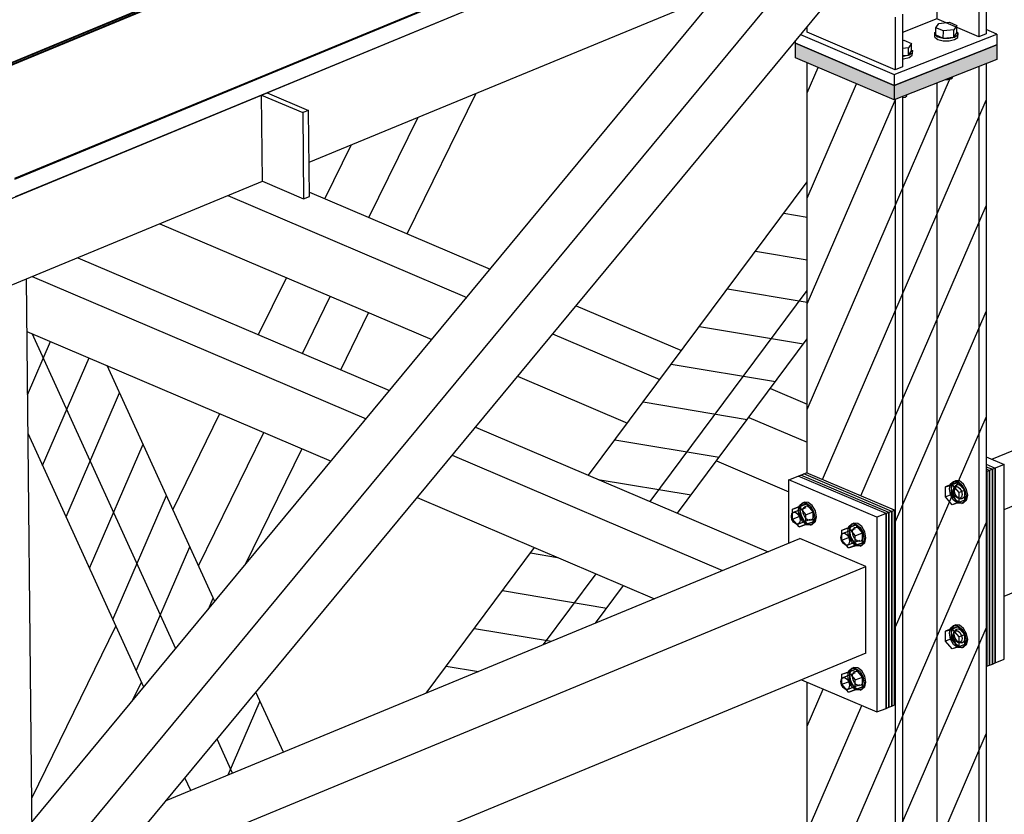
# Model space of a CAD drawing. Header units: millimetres. Extents: x 150 to 15284, y 150 to 14166.
# Tile 8 of 13: x 9638 to 10883, y 10257 to 11261. Entities that reach past the tile are written whole.
import ezdxf

# ---------------------------------------------------------------- set-up
doc = ezdxf.new("R2010")
doc.units = ezdxf.units.MM
pattern_1 = [(66.651, (13529.93, 8301), (-48.5679, 20.9659), [])]
pattern_2 = [(170.529, (16496.737, 272.66), (-8.70462, -52.17892), [])]

# ---------------------------------------------------------------- blocks, each defined once
blk = doc.blocks.new('Part-1326 - 1314')
h = blk.add_hatch()
h.set_pattern_fill('', color=96, scale=50, angle=21.651, style=0, pattern_type=0)
h.set_pattern_definition([(66.651, (13594.22, 1876.347), (-48.5679, 20.96592), [])])
h.paths.add_polyline_path([(10745.1, 8445.5), (10754.4, 8449.3), (10754.4, 8483.5), (10798, 8500.8), (10850.8, 8487.5), (10860.2, 8491.2), (10860.2, 11205.9), (10850.8, 11202.2), (10798, 11181.4), (10744.1, 11160), (10739.7, 11161.9), (10701.6, 11178.1), (10633.9, 11206.9), (10633.9, 10688.2), (10709.9, 10655.9), (10739.7, 10643.2), (10744.4, 10641.2), (10744.4, 10395.1), (10740.8, 10393.7), (10733.6, 10390.8), (10722.1, 10386.3), (10701.6, 10395), (10633.9, 10423.8), (10633.9, 8973.9), (10694.9, 8947.9), (10702, 8939.3), (10701.8, 8939.1), (10702.4, 8938.8), (10709.6, 8930.2), (10674.8, 8881.6), (10717.3, 8830.3), (10717.3, 8712.7), (10661.7, 8736.4), (10633.9, 8769.9), (10633.9, 8473.6)])
at = {"color": 96}
for p, q in [((10633.9, 10688.2), (10633.9, 11206.9)), ((10850.8, 11202.2), (10850.8, 8487.5)), ((10860.2, 11205.9), (10860.2, 8491.2)), ((10798, 11181.4), (10798, 8500.8)), ((10745.1, 11160.4), (10745.1, 8445.5)), ((10754.4, 11164.1), (10754.4, 8449.3)), ((10633.9, 8973.9), (10633.9, 10423.8))]:
    blk.add_line(p, q, dxfattribs=at)
blk = doc.blocks.new('Part-1412 - 1314')
at = {"color": 7}
for p, q in [((9823.2, 10274.3), (10624.8, 10605.4)), ((10708.2, 10569.9), (10624.8, 10605.4)), ((2704.1, 7263.7), (10708.2, 10569.9)), ((10708.2, 10460.5), (10708.2, 10569.9)), ((10708.2, 10460.5), (2679.9, 7144.3))]:
    blk.add_line(p, q, dxfattribs=at)
blk = doc.blocks.new('Part-1555 - 1314')
at = {"color": 7}
for p, q in [((9711.4, 10960.5), (10105.8, 10792.6)), ((9653.9, 10936.7), (10076.3, 10756.9)), ((9647.2, 10867.2), (10031.9, 10703.4)), ((10214.4, 10746.4), (10584.6, 10588.8)), ((10184.8, 10710.7), (10527, 10565)), ((10140.5, 10657.2), (10440.8, 10529.4))]:
    blk.add_line(p, q, dxfattribs=at)
blk = doc.blocks.new('Part-1439 - 1314')
at = {"color": 7}
for p, q in [((9654.5, 10146.4), (9646.6, 10933.7)), ((9597, 10122.6), (9589, 10909.9)), ((9541.3, 10157), (9533.9, 10887.2)), ((9597, 10122.6), (9654.5, 10146.4)), ((9595.9, 10123), (9597, 10122.6))]:
    blk.add_line(p, q, dxfattribs=at)
blk = doc.blocks.new('Part-1554 - 1314')
at = {"color": 7}
for p, q in [((9901.3, 11038.9), (10203.4, 10910.3)), ((10004.3, 11043.4), (10233, 10946)), ((9815.1, 11003.3), (10159.1, 10856.9)), ((10341.6, 10899.8), (10474.9, 10843.1)), ((10312, 10864.1), (10447.5, 10806.4)), ((10267.7, 10810.6), (10406.6, 10751.5)), ((10587.3, 10795.2), (10633.9, 10775.3)), ((10560, 10758.5), (10633.9, 10727.1)), ((10519.1, 10703.6), (10610.9, 10664.5))]:
    blk.add_line(p, q, dxfattribs=at)
blk = doc.blocks.new('Part-1583 - 1314')
blk.add_hatch(color=96).paths.add_polyline_path([(10744.1, 11178.3), (10619.1, 11231.5), (10619.1, 11213.3), (10744.1, 11160), (10873.6, 11211.2), (10873.6, 11229.4)])
at = {"color": 96}
for p, q in [((10619.1, 11231.5), (10744.1, 11178.3)), ((10619.1, 11213.3), (10619.1, 11231.5)), ((10744.1, 11178.3), (10873.6, 11229.4)), ((10873.6, 11229.4), (10873.6, 11211.2)), ((10744.1, 11160), (10619.1, 11213.3)), ((10873.6, 11211.2), (10744.1, 11160)), ((10744.1, 11178.3), (10744.1, 11160))]:
    blk.add_line(p, q, dxfattribs=at)
blk = doc.blocks.new('Part-1584 - 1314')
at = {"color": 7}
for p, q in [((10632.1, 11250.3), (10633.9, 11251.1)), ((10873.6, 11243.1), (10860.2, 11248.8)), ((10619.1, 11231.5), (10619.1, 11234.6)), ((10625.6, 11242.4), (10744.1, 11192)), ((10744.1, 11192), (10873.6, 11243.1)), ((10873.6, 11243.1), (10873.6, 11229.4)), ((10744.1, 11178.3), (10619.1, 11231.5)), ((10873.6, 11229.4), (10744.1, 11178.3)), ((10744.1, 11192), (10744.1, 11178.3))]:
    blk.add_line(p, q, dxfattribs=at)
blk = doc.blocks.new('Part-1588 - 1314')
at = {"color": 7}
for p, q in [((10128, 10990.7), (10215.1, 11168.5)), ((10079.6, 11011.3), (10141.7, 11138.2)), ((10024, 11034.9), (10057.6, 11103.5)), ((9940, 10863.2), (9975.2, 10935.2)), ((9995.5, 10839.5), (10030.8, 10911.5)), ((10044, 10818.9), (10079.2, 10890.9)), ((9831.7, 10641.9), (9891.1, 10763.4)), ((9864, 10570.9), (9946.7, 10739.7)), ((9923.2, 10572.3), (9995.1, 10719.1)), ((9653.2, 10277.3), (9759.6, 10494.7)), ((9780.3, 10399.8), (9792, 10423.7)), ((9424, 9672), (9582.4, 9995.5)), ((9469.9, 9646.1), (9632.3, 9977.9)), ((9373.6, 9706.2), (9498.2, 9960.7))]:
    blk.add_line(p, q, dxfattribs=at)
blk = doc.blocks.new('Part-1614 - 1314')
h = blk.add_hatch()
h.set_pattern_fill('', color=96, scale=50, angle=21.651, style=0, pattern_type=0)
h.set_pattern_definition(pattern_1)
h.paths.add_polyline_path([(9794.9, 10417.4), (9835.3, 10466.2), (9884.7, 10525.7), (9748.6, 10824.1), (9740.9, 10827.3), (9669.9, 10857.5), (9647.2, 10867.2), (9647.6, 10827.3), (9648.4, 10752), (9648.5, 10738.2)])
h = blk.add_hatch()
h.set_pattern_fill('', color=96, scale=50, angle=21.651, style=0, pattern_type=0)
h.set_pattern_definition(pattern_1)
h.paths.add_polyline_path([(9854.3, 10287.1), (9892.8, 10303), (9918.1, 10313.5), (9971.4, 10335.5), (9936.8, 10411.4), (9887.5, 10351.9), (9873.9, 10335.5), (9847, 10303.1)])
at = {"color": 96}
for p, q in [((9835.3, 10466.2), (9653.7, 10864.5)), ((9884.7, 10525.7), (9748.6, 10824.1)), ((9794.9, 10417.4), (9648.5, 10738.2)), ((9971.4, 10335.5), (9936.8, 10411.4)), ((9907.1, 10308.9), (9887.5, 10351.9)), ((9854.3, 10287.1), (9847, 10303.1))]:
    blk.add_line(p, q, dxfattribs=at)
blk = doc.blocks.new('Part-1615 - 1314')
h = blk.add_hatch()
h.set_pattern_fill('', color=96, scale=50, angle=125.529, style=0, pattern_type=0)
h.set_pattern_definition(pattern_2)
h.paths.add_polyline_path([(10469.9, 10637.6), (10633.9, 10857.7), (10633.9, 11056.4), (10357.4, 10685.5), (10435.3, 10652.4)])
h = blk.add_hatch()
h.set_pattern_fill('', color=96, scale=50, angle=125.529, style=0, pattern_type=0)
h.set_pattern_definition(pattern_2)
h.paths.add_polyline_path([(10152, 10410.1), (10192.2, 10426.7), (10221.6, 10438.8), (10356.6, 10494.7), (10366.2, 10498.6), (10401.6, 10546.1), (10396.6, 10548.2), (10367, 10560.8), (10289.1, 10594)])
at = {"color": 96}
for p, q in [((10357.4, 10685.5), (10633.9, 11056.4)), ((10435.3, 10652.4), (10633.9, 10918.8)), ((10469.9, 10637.6), (10633.9, 10857.7)), ((10152, 10410.1), (10289.1, 10594)), ((10300.3, 10471.4), (10367, 10560.8)), ((10366.2, 10498.6), (10401.6, 10546.1))]:
    blk.add_line(p, q, dxfattribs=at)
blk = doc.blocks.new('Part-1654 - 1314')
at = {"color": 7}
for p, q in [((10883.2, 10642.2), (14236.1, 12027.2)), ((10883.2, 10532.8), (14271.9, 11932.6)), ((10867.5, 10705.7), (11738, 11065.3))]:
    blk.add_line(p, q, dxfattribs=at)
blk = doc.blocks.new('Part-1665 - 1314')
at = {"color": 7}
for p, q in [((10860.2, 10708.8), (10883.2, 10699)), ((10860.2, 10699.3), (10871.7, 10694.4)), ((10883.2, 10699), (10871.7, 10694.4)), ((10883.2, 10452.8), (10883.2, 10699)), ((10871.7, 10694.4), (10871.7, 10448.2)), ((10871.7, 10448.2), (10883.2, 10452.8))]:
    blk.add_line(p, q, dxfattribs=at)
blk = doc.blocks.new('Part-1666 - 1314')
at = {"color": 7}
for p, q in [((10860.2, 10699.3), (10871.7, 10694.4)), ((10860.2, 10696.3), (10868.1, 10693)), ((10871.7, 10694.4), (10868.1, 10693)), ((10868.1, 10693), (10868.1, 10446.8)), ((10871.7, 10448.2), (10871.7, 10694.4)), ((10868.1, 10446.8), (10871.7, 10448.2))]:
    blk.add_line(p, q, dxfattribs=at)
blk = doc.blocks.new('Part-1667 - 1314')
at = {"color": 7}
for p, q in [((10860.2, 10696.3), (10868.1, 10693)), ((10860.2, 10693.4), (10864.5, 10691.5)), ((10868.1, 10693), (10864.5, 10691.5)), ((10864.5, 10691.5), (10864.5, 10445.4)), ((10868.1, 10446.8), (10868.1, 10693)), ((10864.5, 10445.4), (10868.1, 10446.8))]:
    blk.add_line(p, q, dxfattribs=at)
blk = doc.blocks.new('Part-1668 - 1314')
at = {"color": 7}
for p, q in [((10860.2, 10693.4), (10864.5, 10691.5)), ((10860.2, 10690.4), (10860.9, 10690.1)), ((10864.5, 10691.5), (10860.9, 10690.1)), ((10860.9, 10690.1), (10860.9, 10444)), ((10864.5, 10445.4), (10864.5, 10691.5)), ((10860.9, 10444), (10860.2, 10444.3)), ((10860.9, 10444), (10864.5, 10445.4))]:
    blk.add_line(p, q, dxfattribs=at)
blk = doc.blocks.new('Bolt-1669 - 1314')
at = {"color": 7}
for p, q in [((10816, 10673.6), (10808.8, 10670.7)), ((10808.8, 10670.7), (10817.2, 10673.5)), ((10813.9, 10668.1), (10815.3, 10674.4)), ((10815.3, 10674.4), (10819.1, 10677.7)), ((10824.4, 10676.3), (10816, 10673.6)), ((10816, 10673.6), (10816, 10660.9)), ((10817.5, 10675.2), (10816.1, 10669)), ((10824.4, 10676.3), (10817.2, 10673.5)), ((10817.2, 10673.5), (10825.5, 10663.6)), ((10821.3, 10678.6), (10817.5, 10675.2)), ((10819.1, 10677.7), (10821.3, 10678.6)), ((10819.1, 10677.7), (10824.4, 10677.4)), ((10820.2, 10669.9), (10821.2, 10671.9)), ((10821.2, 10671.9), (10822.6, 10673.2)), ((10826.5, 10678.2), (10821.3, 10678.6)), ((10821.6, 10671.2), (10823.7, 10672)), ((10822.6, 10673.2), (10824.5, 10673.6)), ((10824.4, 10677.4), (10829.6, 10673.3)), ((10824.4, 10676.3), (10832.7, 10666.5)), ((10824.5, 10673.6), (10826.5, 10673.2)), ((10831.7, 10674.2), (10826.5, 10678.2)), ((10826.5, 10673.2), (10828.6, 10671.9)), ((10828.6, 10671.9), (10830.4, 10669.9)), ((10829.6, 10673.3), (10833.4, 10666.7)), ((10835.5, 10667.5), (10831.7, 10674.2)), ((10808.8, 10658.1), (10808.8, 10670.7)), ((10816, 10660.9), (10808.8, 10658.1)), ((10815.3, 10660.7), (10813.9, 10668.1)), ((10819.1, 10654.1), (10815.3, 10660.7)), ((10816, 10660.9), (10824.4, 10651.1)), ((10816.1, 10669), (10817.5, 10661.5)), ((10817.5, 10661.5), (10821.3, 10654.9)), ((10818.8, 10666.1), (10819.5, 10669.4)), ((10819.5, 10662.1), (10818.8, 10666.1)), ((10819.5, 10669.4), (10821.6, 10671.2)), ((10821.6, 10658.6), (10819.5, 10662.1)), ((10819.9, 10667.4), (10820.2, 10669.9)), ((10820.2, 10664.5), (10819.9, 10667.4)), ((10821.2, 10661.7), (10820.2, 10664.5)), ((10822.6, 10659.2), (10821.2, 10661.7)), ((10821.6, 10671.2), (10824.4, 10671)), ((10824.4, 10671), (10827.1, 10668.8)), ((10825.5, 10663.6), (10832.7, 10666.5)), ((10825.5, 10663.6), (10825.5, 10651)), ((10827.1, 10668.8), (10829.2, 10665.3)), ((10829.2, 10665.3), (10829.9, 10661.3)), ((10829.9, 10661.3), (10829.2, 10658)), ((10830.4, 10669.9), (10831.9, 10667.4)), ((10831.9, 10667.4), (10832.8, 10664.5)), ((10832.7, 10666.5), (10832.7, 10653.8)), ((10832.8, 10664.5), (10833.1, 10661.7)), ((10833.1, 10661.7), (10832.8, 10659.2)), ((10833.4, 10666.7), (10834.8, 10659.3)), ((10836.9, 10660.1), (10835.5, 10667.5)), ((10835.5, 10653.9), (10836.9, 10660.1)), ((10817.2, 10648.2), (10808.8, 10658.1)), ((10824.4, 10651.1), (10817.2, 10648.2)), ((10825.5, 10651), (10817.2, 10648.2)), ((10824.4, 10650), (10819.1, 10654.1)), ((10821.3, 10654.9), (10826.5, 10650.9)), ((10824.4, 10656.4), (10821.6, 10658.6)), ((10824.5, 10657.2), (10822.6, 10659.2)), ((10827.1, 10656.2), (10824.4, 10656.4)), ((10824.4, 10651.1), (10832.7, 10653.8)), ((10829.6, 10649.6), (10824.4, 10650)), ((10826.5, 10655.9), (10824.5, 10657.2)), ((10832.7, 10653.8), (10825.5, 10651)), ((10828.6, 10655.4), (10826.5, 10655.9)), ((10826.5, 10650.9), (10831.7, 10650.5)), ((10829.2, 10658), (10827.1, 10656.2)), ((10827.1, 10656.2), (10829.3, 10657)), ((10830.4, 10655.9), (10828.6, 10655.4)), ((10833.4, 10653), (10829.6, 10649.6)), ((10829.6, 10649.6), (10831.7, 10650.5)), ((10831.9, 10657.2), (10830.4, 10655.9)), ((10831.7, 10650.5), (10835.5, 10653.9)), ((10832.8, 10659.2), (10831.9, 10657.2)), ((10834.8, 10659.3), (10833.4, 10653)), ((10816, 10491.2), (10808.8, 10488.4)), ((10808.8, 10488.4), (10817.2, 10491.1)), ((10808.8, 10475.7), (10808.8, 10488.4)), ((10813.9, 10485.8), (10815.3, 10492)), ((10815.3, 10478.4), (10813.9, 10485.8)), ((10815.3, 10492), (10819.1, 10495.4)), ((10824.4, 10494), (10816, 10491.2)), ((10816, 10491.2), (10816, 10478.6)), ((10817.5, 10492.9), (10816.1, 10486.7)), ((10816.1, 10486.7), (10817.5, 10479.2)), ((10824.4, 10494), (10817.2, 10491.1)), ((10817.2, 10491.1), (10825.5, 10481.3)), ((10821.3, 10496.3), (10817.5, 10492.9)), ((10818.8, 10483.7), (10819.5, 10487.1)), ((10819.1, 10495.4), (10821.3, 10496.3)), ((10819.1, 10495.4), (10824.4, 10495)), ((10819.5, 10487.1), (10821.6, 10488.9)), ((10819.9, 10485), (10820.2, 10487.6)), ((10820.2, 10482.2), (10819.9, 10485)), ((10820.2, 10487.6), (10821.2, 10489.6)), ((10821.2, 10489.6), (10822.6, 10490.9)), ((10826.5, 10495.9), (10821.3, 10496.3)), ((10821.6, 10488.9), (10823.7, 10489.7)), ((10821.6, 10488.9), (10824.4, 10488.7)), ((10822.6, 10490.9), (10824.5, 10491.3)), ((10824.4, 10495), (10829.6, 10491)), ((10824.4, 10494), (10832.7, 10484.1)), ((10824.4, 10488.7), (10827.1, 10486.5)), ((10824.5, 10491.3), (10826.5, 10490.9)), ((10831.7, 10491.8), (10826.5, 10495.9)), ((10826.5, 10490.9), (10828.6, 10489.6)), ((10827.1, 10486.5), (10829.2, 10483)), ((10828.6, 10489.6), (10830.4, 10487.6)), ((10829.6, 10491), (10833.4, 10484.4)), ((10830.4, 10487.6), (10831.9, 10485)), ((10835.5, 10485.2), (10831.7, 10491.8)), ((10831.9, 10485), (10832.8, 10482.2)), ((10836.9, 10477.8), (10835.5, 10485.2)), ((10816, 10478.6), (10808.8, 10475.7)), ((10817.2, 10465.9), (10808.8, 10475.7)), ((10819.1, 10471.7), (10815.3, 10478.4)), ((10816, 10478.6), (10824.4, 10468.7)), ((10817.5, 10479.2), (10821.3, 10472.6)), ((10819.5, 10479.8), (10818.8, 10483.7)), ((10821.6, 10476.2), (10819.5, 10479.8)), ((10821.2, 10479.4), (10820.2, 10482.2)), ((10822.6, 10476.9), (10821.2, 10479.4)), ((10821.3, 10472.6), (10826.5, 10468.5)), ((10824.4, 10474.1), (10821.6, 10476.2)), ((10824.5, 10474.9), (10822.6, 10476.9)), ((10827.1, 10473.9), (10824.4, 10474.1)), ((10826.5, 10473.6), (10824.5, 10474.9)), ((10825.5, 10481.3), (10832.7, 10484.1)), ((10825.5, 10481.3), (10825.5, 10468.6)), ((10828.6, 10473.1), (10826.5, 10473.6)), ((10829.2, 10475.7), (10827.1, 10473.9)), ((10827.1, 10473.9), (10829.3, 10474.7)), ((10830.4, 10473.6), (10828.6, 10473.1)), ((10829.2, 10483), (10829.9, 10479)), ((10829.9, 10479), (10829.2, 10475.7)), ((10831.9, 10474.9), (10830.4, 10473.6)), ((10832.8, 10476.9), (10831.9, 10474.9)), ((10832.7, 10484.1), (10832.7, 10471.5)), ((10832.8, 10482.2), (10833.1, 10479.4)), ((10833.1, 10479.4), (10832.8, 10476.9)), ((10833.4, 10484.4), (10834.8, 10476.9)), ((10834.8, 10476.9), (10833.4, 10470.7)), ((10835.5, 10471.5), (10836.9, 10477.8)), ((10824.4, 10468.7), (10817.2, 10465.9)), ((10825.5, 10468.6), (10817.2, 10465.9)), ((10824.4, 10467.7), (10819.1, 10471.7)), ((10824.4, 10468.7), (10832.7, 10471.5)), ((10829.6, 10467.3), (10824.4, 10467.7)), ((10832.7, 10471.5), (10825.5, 10468.6)), ((10826.5, 10468.5), (10831.7, 10468.2)), ((10833.4, 10470.7), (10829.6, 10467.3)), ((10829.6, 10467.3), (10831.7, 10468.2)), ((10831.7, 10468.2), (10835.5, 10471.5))]:
    blk.add_line(p, q, dxfattribs=at)
blk = doc.blocks.new('Part-1682 - 1314')
at = {"color": 7}
for p, q in [((10716.6, 11352.3), (10716.6, 11375.7)), ((10699.6, 11331.8), (10716.6, 11352.3)), ((9655.1, 10158), (10637, 11342.8)), ((9750.9, 10187.1), (10691.8, 11322.3)), ((9653.5, 10246.8), (10522.7, 11295.6)), ((9750.9, 10187.1), (9655.2, 10147.6)), ((9654.4, 10158.4), (9655.1, 10158)), ((9655.2, 10147.6), (9655.1, 10158)), ((9655.2, 10147.6), (9654.5, 10147.9))]:
    blk.add_line(p, q, dxfattribs=at)
blk = doc.blocks.new('Bolt-1715 - 1314')
at = {"color": 7}
for p, q in [((10800.2, 11256.7), (10813.7, 11258)), ((10813.7, 11258), (10823.3, 11253.9)), ((10795.3, 11242), (10795.4, 11245.2)), ((10795.4, 11245.2), (10796.4, 11245.8)), ((10796.4, 11251.2), (10800.2, 11256.7)), ((10796.4, 11242.1), (10796.4, 11251.2)), ((10806.1, 11247.1), (10796.4, 11251.2)), ((10806, 11238), (10806.1, 11247.1)), ((10819.5, 11248.5), (10806.1, 11247.1)), ((10823.3, 11253.9), (10819.5, 11248.5)), ((10819.5, 11239.4), (10819.5, 11248.5)), ((10819.5, 11239.4), (10823.3, 11244.8)), ((10823.3, 11244.8), (10823.3, 11253.9)), ((10823.3, 11245.8), (10824.4, 11244.9)), ((10824.4, 11244.9), (10824.3, 11241.8)), ((10824.4, 11242.2), (10824.4, 11244.9)), ((10754.4, 11235.1), (10756.1, 11235.3)), ((10756.1, 11235.3), (10765.8, 11231.2)), ((10799.1, 11239.2), (10795.3, 11242)), ((10795.3, 11239.3), (10795.3, 11242)), ((10795.3, 11239.3), (10799.1, 11236.5)), ((10796.4, 11242.1), (10806, 11238)), ((10805.7, 11237.6), (10799.1, 11239.2)), ((10799.1, 11236.5), (10805.7, 11234.8)), ((10813.5, 11237.5), (10805.7, 11237.6)), ((10805.7, 11234.8), (10813.5, 11234.8)), ((10806, 11238), (10819.5, 11239.4)), ((10820.3, 11239), (10813.5, 11237.5)), ((10813.5, 11234.8), (10820.3, 11236.3)), ((10824.3, 11241.8), (10820.3, 11239)), ((10820.3, 11236.3), (10824.3, 11239)), ((10824.3, 11239), (10824.4, 11242.2)), ((10762, 11225.8), (10754.4, 11225)), ((10761.9, 11216.6), (10762, 11225.8)), ((10761.9, 11216.6), (10765.8, 11222.1)), ((10765.8, 11231.2), (10762, 11225.8)), ((10765.8, 11222.1), (10765.8, 11231.2)), ((10765.8, 11223), (10766.9, 11222.2)), ((10766.9, 11222.2), (10766.7, 11219)), ((10766.9, 11219.5), (10766.9, 11222.2)), ((10754.4, 11215.9), (10761.9, 11216.6)), ((10755.9, 11214.8), (10754.4, 11214.8)), ((10754.4, 11212), (10755.9, 11212)), ((10762.7, 11216.3), (10755.9, 11214.8)), ((10755.9, 11212), (10762.7, 11213.6)), ((10766.7, 11219), (10762.7, 11216.3)), ((10762.7, 11213.6), (10766.7, 11216.3)), ((10766.7, 11216.3), (10766.9, 11219.5)), ((10808.7, 11185.6), (10811.7, 11185.6)), ((10811.7, 11185.6), (10815.4, 11186.4)), ((10815.4, 11186.4), (10817.5, 11187.8)), ((10817.5, 11187.8), (10817.5, 11189.1)), ((10754.4, 11162.9), (10757.8, 11163.6)), ((10757.8, 11163.6), (10759.9, 11165.1)), ((10759.9, 11165.1), (10760, 11166.3))]:
    blk.add_line(p, q, dxfattribs=at)
blk = doc.blocks.new('Bolt-4201 - 1314')
at = {"color": 7}
for p, q in [((10622.7, 10641), (10624.1, 10647.3)), ((10623.7, 10645.5), (10633.1, 10649.2)), ((10624.1, 10647.3), (10627.9, 10650.7)), ((10633.1, 10649.2), (10624.7, 10646.5)), ((10626.2, 10648.1), (10624.8, 10641.9)), ((10630, 10651.5), (10626.2, 10648.1)), ((10627.9, 10650.7), (10630, 10651.5)), ((10627.9, 10650.7), (10633.1, 10650.3)), ((10635.2, 10651.1), (10630, 10651.5)), ((10633.1, 10650.3), (10638.3, 10646.2)), ((10641.4, 10639.4), (10633.1, 10649.2)), ((10640.4, 10647.1), (10635.2, 10651.1)), ((10644.3, 10640.4), (10640.4, 10647.1)), ((10613.9, 10633.5), (10614.6, 10636.9)), ((10614.6, 10636.9), (10616.6, 10638.7)), ((10615.4, 10642.7), (10624.7, 10646.5)), ((10615.4, 10642.7), (10623.7, 10645.5)), ((10615.4, 10630.1), (10615.4, 10642.7)), ((10616.6, 10638.7), (10632.5, 10644.9)), ((10616.6, 10638.7), (10619.4, 10638.5)), ((10619.4, 10638.5), (10622.2, 10636.3)), ((10622.2, 10636.3), (10624.2, 10632.8)), ((10624.1, 10633.6), (10622.7, 10641)), ((10623.7, 10645.5), (10632.1, 10635.6)), ((10624.7, 10646.5), (10624.7, 10633.8)), ((10624.8, 10641.9), (10626.2, 10634.5)), ((10626.2, 10634.5), (10630, 10627.8)), ((10628.6, 10640.3), (10629, 10642.8)), ((10629, 10637.4), (10628.6, 10640.3)), ((10629, 10642.8), (10629.9, 10644.8)), ((10629.9, 10634.6), (10629, 10637.4)), ((10629.9, 10644.8), (10631.4, 10646.1)), ((10631.4, 10632.1), (10629.9, 10634.6)), ((10631.4, 10646.1), (10633.2, 10646.6)), ((10632.1, 10635.6), (10641.4, 10639.4)), ((10632.1, 10623), (10632.1, 10635.6)), ((10633.2, 10646.6), (10635.2, 10646.1)), ((10635.2, 10646.1), (10637.3, 10644.8)), ((10637.3, 10644.8), (10639.1, 10642.8)), ((10638.3, 10646.2), (10642.1, 10639.6)), ((10639.1, 10642.8), (10640.6, 10640.3)), ((10640.6, 10640.3), (10641.5, 10637.5)), ((10641.4, 10626.7), (10641.4, 10639.4)), ((10641.5, 10637.5), (10641.8, 10634.6)), ((10641.8, 10634.6), (10641.5, 10632.1)), ((10642.1, 10639.6), (10643.5, 10632.2)), ((10645.7, 10633), (10644.3, 10640.4)), ((10614.6, 10629.6), (10613.9, 10633.5)), ((10616.6, 10626), (10614.6, 10629.6)), ((10615.4, 10630.1), (10624.7, 10633.8)), ((10623.7, 10620.2), (10615.4, 10630.1)), ((10619.4, 10623.9), (10616.6, 10626)), ((10622.2, 10623.7), (10619.4, 10623.9)), ((10622.2, 10623.7), (10638, 10629.9)), ((10624.2, 10625.5), (10622.2, 10623.7)), ((10623.7, 10620.2), (10633.1, 10624)), ((10623.7, 10620.2), (10632.1, 10623)), ((10627.9, 10627), (10624.1, 10633.6)), ((10624.2, 10632.8), (10625, 10628.8)), ((10625, 10628.8), (10624.2, 10625.5)), ((10624.7, 10633.8), (10633.1, 10624)), ((10633.1, 10622.9), (10627.9, 10627)), ((10630, 10627.8), (10635.2, 10623.8)), ((10633.2, 10630.1), (10631.4, 10632.1)), ((10632.1, 10623), (10641.4, 10626.7)), ((10633.1, 10624), (10641.4, 10626.7)), ((10638.3, 10622.5), (10633.1, 10622.9)), ((10635.2, 10628.8), (10633.2, 10630.1)), ((10637.3, 10628.3), (10635.2, 10628.8)), ((10635.2, 10623.8), (10640.4, 10623.4)), ((10639.1, 10628.8), (10637.3, 10628.3)), ((10642.1, 10625.9), (10638.3, 10622.5)), ((10638.3, 10622.5), (10640.4, 10623.4)), ((10640.6, 10630.1), (10639.1, 10628.8)), ((10640.4, 10623.4), (10644.3, 10626.8)), ((10641.5, 10632.1), (10640.6, 10630.1)), ((10643.5, 10632.2), (10642.1, 10625.9)), ((10644.3, 10626.8), (10645.7, 10633)), ((10686.2, 10618.9), (10695.6, 10622.6)), ((10686.6, 10620.7), (10690.4, 10624)), ((10695.6, 10622.6), (10687.3, 10619.8)), ((10692.5, 10624.9), (10688.7, 10621.5)), ((10690.4, 10624), (10692.5, 10624.9)), ((10690.4, 10624), (10695.6, 10623.7)), ((10697.8, 10624.5), (10692.5, 10624.9)), ((10695.6, 10623.7), (10700.8, 10619.6)), ((10703.9, 10612.7), (10695.6, 10622.6)), ((10703, 10620.5), (10697.8, 10624.5)), ((10676.4, 10606.9), (10677.1, 10610.2)), ((10677.1, 10610.2), (10679.2, 10612.1)), ((10677.9, 10616.1), (10687.3, 10619.8)), ((10677.9, 10616.1), (10686.2, 10618.9)), ((10677.9, 10603.5), (10677.9, 10616.1)), ((10679.2, 10612.1), (10695, 10618.3)), ((10679.2, 10612.1), (10681.9, 10611.8)), ((10681.9, 10611.8), (10684.7, 10609.7)), ((10684.7, 10609.7), (10686.7, 10606.2)), ((10685.2, 10614.4), (10686.6, 10620.7)), ((10686.6, 10607), (10685.2, 10614.4)), ((10686.2, 10618.9), (10694.6, 10609)), ((10688.7, 10621.5), (10687.3, 10615.3)), ((10687.3, 10619.8), (10687.3, 10607.2)), ((10687.3, 10615.3), (10688.7, 10607.8)), ((10691.2, 10613.6), (10691.5, 10616.2)), ((10691.5, 10610.8), (10691.2, 10613.6)), ((10691.5, 10616.2), (10692.4, 10618.2)), ((10692.4, 10608), (10691.5, 10610.8)), ((10692.4, 10618.2), (10693.9, 10619.5)), ((10693.9, 10619.5), (10695.7, 10619.9)), ((10694.6, 10609), (10703.9, 10612.7)), ((10695.7, 10619.9), (10697.8, 10619.5)), ((10697.8, 10619.5), (10699.8, 10618.2)), ((10699.8, 10618.2), (10701.6, 10616.2)), ((10700.8, 10619.6), (10704.6, 10613)), ((10701.6, 10616.2), (10703.1, 10613.7)), ((10706.8, 10613.8), (10703, 10620.5)), ((10703.1, 10613.7), (10704, 10610.8)), ((10703.9, 10600.1), (10703.9, 10612.7)), ((10704, 10610.8), (10704.4, 10608)), ((10704.6, 10613), (10706, 10605.5)), ((10708.2, 10606.4), (10706.8, 10613.8)), ((10677.1, 10603), (10676.4, 10606.9)), ((10679.2, 10599.4), (10677.1, 10603)), ((10677.9, 10603.5), (10687.3, 10607.2)), ((10686.2, 10593.6), (10677.9, 10603.5)), ((10681.9, 10597.3), (10679.2, 10599.4)), ((10684.7, 10597.1), (10681.9, 10597.3)), ((10684.7, 10597.1), (10700.5, 10603.3)), ((10686.7, 10598.9), (10684.7, 10597.1)), ((10686.2, 10593.6), (10695.6, 10597.3)), ((10690.4, 10600.4), (10686.6, 10607)), ((10686.7, 10606.2), (10687.5, 10602.2)), ((10687.5, 10602.2), (10686.7, 10598.9)), ((10687.3, 10607.2), (10695.6, 10597.3)), ((10688.7, 10607.8), (10692.5, 10601.2)), ((10695.6, 10596.3), (10690.4, 10600.4)), ((10693.9, 10605.5), (10692.4, 10608)), ((10692.5, 10601.2), (10697.8, 10597.2)), ((10695.7, 10603.5), (10693.9, 10605.5)), ((10694.6, 10596.4), (10694.6, 10609)), ((10694.6, 10596.4), (10703.9, 10600.1)), ((10695.6, 10597.3), (10703.9, 10600.1)), ((10697.8, 10602.2), (10695.7, 10603.5)), ((10699.8, 10601.7), (10697.8, 10602.2)), ((10697.8, 10597.2), (10703, 10596.8)), ((10701.6, 10602.2), (10699.8, 10601.7)), ((10704.6, 10599.3), (10700.8, 10595.9)), ((10703.1, 10603.5), (10701.6, 10602.2)), ((10703, 10596.8), (10706.8, 10600.2)), ((10704, 10605.5), (10703.1, 10603.5)), ((10704.4, 10608), (10704, 10605.5)), ((10706, 10605.5), (10704.6, 10599.3)), ((10706.8, 10600.2), (10708.2, 10606.4)), ((10686.2, 10593.6), (10694.6, 10596.4)), ((10700.8, 10595.9), (10695.6, 10596.3)), ((10700.8, 10595.9), (10703, 10596.8)), ((10677.9, 10433.8), (10687.3, 10437.5)), ((10677.9, 10433.8), (10686.2, 10436.6)), ((10679.2, 10429.7), (10695, 10436)), ((10685.2, 10432.1), (10686.6, 10438.3)), ((10686.2, 10436.6), (10695.6, 10440.3)), ((10686.2, 10436.6), (10694.6, 10426.7)), ((10686.6, 10438.3), (10690.4, 10441.7)), ((10695.6, 10440.3), (10687.3, 10437.5)), ((10688.7, 10439.2), (10687.3, 10432.9)), ((10687.3, 10437.5), (10687.3, 10424.9)), ((10692.5, 10442.6), (10688.7, 10439.2)), ((10690.4, 10441.7), (10692.5, 10442.6)), ((10690.4, 10441.7), (10695.6, 10441.3)), ((10691.5, 10433.9), (10692.4, 10435.9)), ((10692.4, 10435.9), (10693.9, 10437.2)), ((10697.8, 10442.2), (10692.5, 10442.6)), ((10693.9, 10437.2), (10695.7, 10437.6)), ((10695.6, 10441.3), (10700.8, 10437.3)), ((10703.9, 10430.4), (10695.6, 10440.3)), ((10695.7, 10437.6), (10697.8, 10437.2)), ((10703, 10438.1), (10697.8, 10442.2)), ((10697.8, 10437.2), (10699.8, 10435.9)), ((10699.8, 10435.9), (10701.6, 10433.9)), ((10700.8, 10437.3), (10704.6, 10430.7)), ((10706.8, 10431.5), (10703, 10438.1)), ((10676.4, 10424.6), (10677.1, 10427.9)), ((10677.1, 10420.6), (10676.4, 10424.6)), ((10677.1, 10427.9), (10679.2, 10429.7)), ((10677.9, 10421.2), (10677.9, 10433.8)), ((10677.9, 10421.2), (10687.3, 10424.9)), ((10679.2, 10429.7), (10681.9, 10429.5)), ((10681.9, 10429.5), (10684.7, 10427.4)), ((10684.7, 10427.4), (10686.7, 10423.8)), ((10686.6, 10424.7), (10685.2, 10432.1)), ((10690.4, 10418), (10686.6, 10424.7)), ((10686.7, 10423.8), (10687.5, 10419.9)), ((10687.3, 10432.9), (10688.7, 10425.5)), ((10687.3, 10424.9), (10695.6, 10415)), ((10688.7, 10425.5), (10692.5, 10418.9)), ((10691.2, 10431.3), (10691.5, 10433.9)), ((10691.5, 10428.5), (10691.2, 10431.3)), ((10692.4, 10425.7), (10691.5, 10428.5)), ((10693.9, 10423.2), (10692.4, 10425.7)), ((10695.7, 10421.1), (10693.9, 10423.2)), ((10694.6, 10426.7), (10703.9, 10430.4)), ((10694.6, 10414.1), (10694.6, 10426.7)), ((10701.6, 10433.9), (10703.1, 10431.3)), ((10703.1, 10431.3), (10704, 10428.5)), ((10704, 10423.2), (10703.1, 10421.2)), ((10703.9, 10417.8), (10703.9, 10430.4)), ((10704, 10428.5), (10704.4, 10425.7)), ((10704.4, 10425.7), (10704, 10423.2)), ((10704.6, 10430.7), (10706, 10423.2)), ((10706, 10423.2), (10704.6, 10417)), ((10708.2, 10424.1), (10706.8, 10431.5)), ((10706.8, 10417.8), (10708.2, 10424.1)), ((10679.2, 10417.1), (10677.1, 10420.6)), ((10686.2, 10411.3), (10677.9, 10421.2)), ((10681.9, 10414.9), (10679.2, 10417.1)), ((10684.7, 10414.7), (10681.9, 10414.9)), ((10684.7, 10414.7), (10700.5, 10421)), ((10686.7, 10416.5), (10684.7, 10414.7)), ((10686.2, 10411.3), (10695.6, 10415)), ((10686.2, 10411.3), (10694.6, 10414.1)), ((10687.5, 10419.9), (10686.7, 10416.5)), ((10695.6, 10414), (10690.4, 10418)), ((10692.5, 10418.9), (10697.8, 10414.8)), ((10694.6, 10414.1), (10703.9, 10417.8)), ((10695.6, 10415), (10703.9, 10417.8)), ((10700.8, 10413.6), (10695.6, 10414)), ((10697.8, 10419.9), (10695.7, 10421.1)), ((10699.8, 10419.4), (10697.8, 10419.9)), ((10697.8, 10414.8), (10703, 10414.5)), ((10701.6, 10419.9), (10699.8, 10419.4)), ((10704.6, 10417), (10700.8, 10413.6)), ((10700.8, 10413.6), (10703, 10414.5)), ((10703.1, 10421.2), (10701.6, 10419.9)), ((10703, 10414.5), (10706.8, 10417.8))]:
    blk.add_line(p, q, dxfattribs=at)
blk = doc.blocks.new('Surfacing-2039 - 1314')
at = {"color": 3}
for p, q in [((9454.9, 11136.2), (10609.3, 11613.1)), ((10609.4, 11612.2), (9454.9, 11135.3))]:
    blk.add_line(p, q, dxfattribs=at)
blk = doc.blocks.new('Surfacing-2040 - 1314')
at = {"color": 3}
for p, q in [((10612.8, 11611.6), (9458.4, 11134.7)), ((9632, 11060.8), (10786.5, 11537.7)), ((10786.5, 11536.8), (9632, 11059.9))]:
    blk.add_line(p, q, dxfattribs=at)
blk = doc.blocks.new('Part-2071 - 1314')
at = {"color": 7}
for p, q in [((10860.2, 9073.4), (11659.7, 10706.8)), ((11659.7, 10706.8), (11715.3, 10683.1)), ((10910.6, 9039.2), (11715.3, 10683.1)), ((11760.9, 10656.7), (11715.3, 10683.1)), ((10956.4, 9013.3), (11760.9, 10656.7))]:
    blk.add_line(p, q, dxfattribs=at)
blk = doc.blocks.new('Part-4197 - 1314')
at = {"color": 7}
for p, q in [((10610.9, 10679.7), (10622.4, 10684.3)), ((10733.6, 10637), (10622.4, 10684.3)), ((10722.1, 10632.4), (10610.9, 10679.7)), ((10610.9, 10599.7), (10610.9, 10679.7)), ((10733.6, 10637), (10722.1, 10632.4)), ((10733.6, 10390.8), (10733.6, 10637)), ((10722.1, 10632.4), (10722.1, 10386.3)), ((10626.7, 10426.9), (10722.1, 10386.3)), ((10722.1, 10386.3), (10733.6, 10390.8))]:
    blk.add_line(p, q, dxfattribs=at)
blk = doc.blocks.new('Part-4198 - 1314')
at = {"color": 7}
for p, q in [((10622.4, 10684.3), (10626, 10685.7)), ((10733.6, 10637), (10622.4, 10684.3)), ((10737.2, 10638.4), (10626, 10685.7)), ((10737.2, 10638.4), (10733.6, 10637)), ((10733.6, 10637), (10733.6, 10390.8)), ((10737.2, 10392.3), (10737.2, 10638.4)), ((10733.6, 10390.8), (10737.2, 10392.3))]:
    blk.add_line(p, q, dxfattribs=at)
blk = doc.blocks.new('Part-4199 - 1314')
at = {"color": 7}
for p, q in [((10626, 10685.7), (10629.6, 10687.1)), ((10737.2, 10638.4), (10626, 10685.7)), ((10740.8, 10639.8), (10629.6, 10687.1)), ((10740.8, 10639.8), (10737.2, 10638.4)), ((10737.2, 10638.4), (10737.2, 10392.3)), ((10740.8, 10393.7), (10740.8, 10639.8)), ((10737.2, 10392.3), (10740.8, 10393.7))]:
    blk.add_line(p, q, dxfattribs=at)
blk = doc.blocks.new('Part-4200 - 1314')
at = {"color": 7}
for p, q in [((10629.6, 10687.1), (10633.2, 10688.6)), ((10740.8, 10639.8), (10629.6, 10687.1)), ((10744.4, 10641.2), (10633.2, 10688.6)), ((10744.4, 10641.2), (10740.8, 10639.8)), ((10740.8, 10639.8), (10740.8, 10393.7)), ((10744.4, 10395.1), (10744.4, 10641.2)), ((10740.8, 10393.7), (10744.4, 10395.1))]:
    blk.add_line(p, q, dxfattribs=at)
blk = doc.blocks.new('Part-4216 - 1314')
at = {"color": 7}
for p, q in [((10860.2, 11310.4), (10860.2, 11243.5)), ((10850.8, 11306.7), (10850.8, 11239.8)), ((10798, 11285.7), (10798, 11262.3)), ((10745.1, 11264.7), (10745.1, 11198)), ((10754.4, 11268.4), (10754.4, 11201.7)), ((10798, 11262.3), (10754.4, 11245.1)), ((10850.8, 11239.8), (10798, 11262.3)), ((10633.9, 11245.4), (10633.9, 11252.6)), ((10745.1, 11198), (10633.9, 11245.4)), ((10860.2, 11243.5), (10850.8, 11239.8)), ((10754.4, 11201.7), (10745.1, 11198))]:
    blk.add_line(p, q, dxfattribs=at)
blk = doc.blocks.new('Part-11626 - 1314')
at = {"color": 7}
blk.add_line((9454.9, 11135.3), (10609.4, 11612.2), dxfattribs=at)
blk = doc.blocks.new('Part-11627 - 1314')
at = {"color": 7}
for p, q in [((10612.8, 11610.7), (9458.4, 11133.8)), ((9632, 11059.9), (10786.5, 11536.8)), ((10786.7, 11514.1), (9632.3, 11037.2))]:
    blk.add_line(p, q, dxfattribs=at)
blk = doc.blocks.new('Part-29760 - 1314')
at = {"color": 7}
for p, q in [((9943.9, 11165.9), (9951.1, 11168.9)), ((9945, 11057), (9943.9, 11165.9)), ((9943.9, 11165.9), (9996, 11143.8)), ((9951.1, 11168.9), (10003.2, 11146.7)), ((10003.2, 11146.7), (9996, 11143.8)), ((10004.3, 11037.8), (10003.2, 11146.7)), ((9996, 11143.8), (9997.1, 11034.8)), ((9945, 11057), (9997.1, 11034.8)), ((9997.1, 11034.8), (10004.3, 11037.8))]:
    blk.add_line(p, q, dxfattribs=at)
blk = doc.blocks.new('Part-29704 - 1314')
at = {"color": 7}
for p, q in [((11030.5, 11614.8), (1474.2, 7667.3)), ((10003.9, 11081.3), (10640.4, 11344.2)), ((9308.6, 10794.1), (9945, 11057))]:
    blk.add_line(p, q, dxfattribs=at)

msp = doc.modelspace()

# ---------------------------------------------------------------- block references
for name in ['Part-1654 - 1314', 'Surfacing-2039 - 1314', 'Part-11626 - 1314', 'Part-29704 - 1314', 'Surfacing-2040 - 1314', 'Part-11627 - 1314', 'Part-1682 - 1314', 'Part-4216 - 1314', 'Bolt-1715 - 1314', 'Part-1584 - 1314', 'Part-1583 - 1314', 'Part-1326 - 1314', 'Part-1588 - 1314', 'Part-29760 - 1314', 'Part-1615 - 1314', 'Part-1554 - 1314', 'Part-1555 - 1314', 'Part-1439 - 1314', 'Part-1614 - 1314', 'Part-1665 - 1314', 'Part-2071 - 1314', 'Part-1666 - 1314', 'Part-4197 - 1314', 'Part-4198 - 1314', 'Part-4199 - 1314', 'Part-4200 - 1314', 'Part-1667 - 1314', 'Part-1668 - 1314', 'Bolt-1669 - 1314', 'Bolt-4201 - 1314', 'Part-1412 - 1314']:
    msp.add_blockref(name, (0, 0))

doc.saveas('drawing.dxf')
